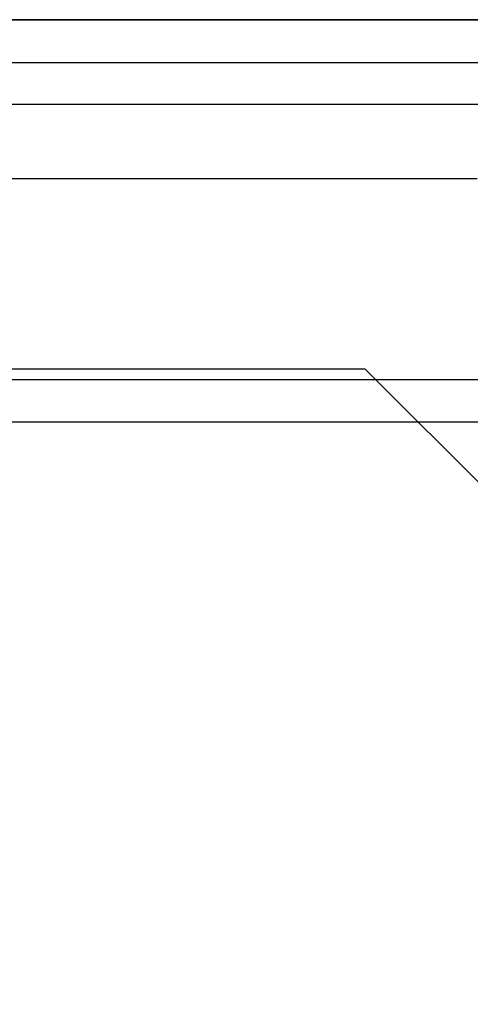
# Model space of a CAD drawing. Header units: millimetres. Extents: x -93 to 0, y 0 to 191.
# Tile 143 of 150: x -6.09 to -4.67, y 185 to 188.1. Entities that reach past the tile are written whole.
import ezdxf

# ---------------------------------------------------------------- set-up
doc = ezdxf.new("R2010")
doc.units = ezdxf.units.MM
doc.layers.add('MAIN-2', color=7, linetype='Continuous')

msp = doc.modelspace()

# ---------------------------------------------------------------- linework, layer by layer
at = {"layer": 'MAIN-2'}
for p, q in [((-91.1, 188.1), (-1.9, 188.1)), ((-3.4, 188.1), (-89.6, 188.1)), ((-10.1, 187.9651), (-1.1, 187.9651)), ((-10.1, 187.9651), (-1.3358, 187.9651)), ((-1.6, 187.8325), (-9.6, 187.8325)), ((-10.5525, 187.6), (-4.6475, 187.6)), ((-5, 187), (-87.4, 187)), ((-5, 187), (-3, 185)), ((-5, 187), (-5, 187)), ((-1.1, 186.9657), (-10.1, 186.9657)), ((-1.6, 186.8331), (-9.6, 186.8331))]:
    msp.add_line(p, q, dxfattribs=at)

doc.saveas('drawing.dxf')
